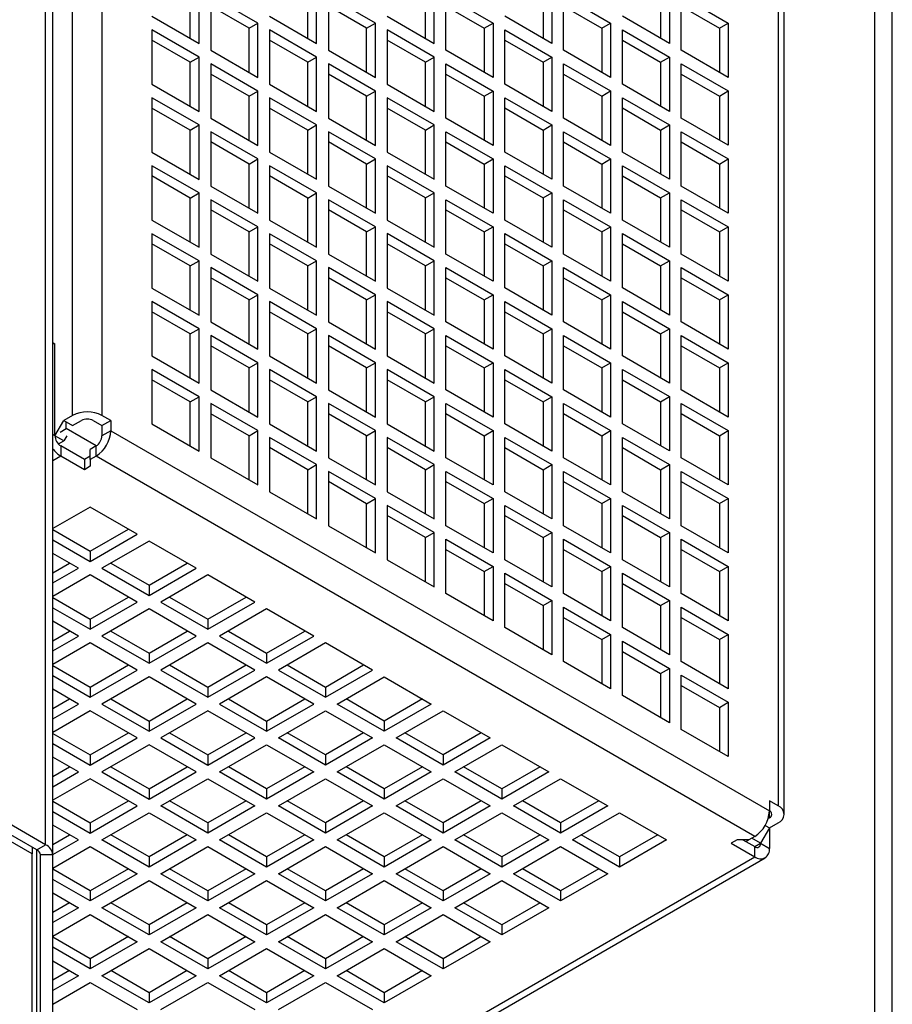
# Model space of a CAD drawing. Header units: millimetres. Extents: x 5 to 414, y 6 to 290.
# Tile 99 of 107: x 378 to 393, y 182 to 199. Entities that reach past the tile are written whole.
import ezdxf

# ---------------------------------------------------------------- set-up
doc = ezdxf.new("R2010")
doc.units = ezdxf.units.MM

msp = doc.modelspace()

# ---------------------------------------------------------------- linework, layer by layer
at = {"color": 7, "linetype": 'Continuous', "lineweight": 25}
for p, q in [((378.7149, 184.4711), (378.7149, 220.6322)), ((378.8405, 184.2961), (378.8405, 220.4572)), ((379.1793, 191.8443), (379.1793, 212.6077)), ((379.6844, 212.6077), (379.6844, 191.8443)), ((392.9581, 172.3886), (392.9581, 208.1998)), ((393.2611, 172.4611), (393.2611, 208.2723)), ((391.3011, 205.9015), (391.3011, 185.1381)), ((391.4057, 184.9923), (391.4057, 205.7557)), ((381.1996, 198.3184), (381.1996, 199.0767)), ((381.3511, 198.231), (381.3511, 199.1641)), ((382.3613, 198.581), (381.5532, 199.0475)), ((381.5532, 199.0475), (381.5532, 198.1143)), ((383.2199, 198.3186), (383.2199, 199.0769)), ((383.3714, 198.2311), (383.3714, 199.1643)), ((384.3816, 198.5812), (383.5735, 199.0477)), ((383.5735, 199.0477), (383.5735, 198.1145)), ((385.2402, 198.3188), (385.2402, 199.077)), ((385.3917, 198.2313), (385.3917, 199.1645)), ((385.5938, 199.0479), (386.4019, 198.5814)), ((385.5938, 198.1147), (385.5938, 199.0479)), ((387.2605, 199.0772), (387.2605, 198.319)), ((387.4121, 199.1647), (387.4121, 198.2315)), ((387.6141, 199.0481), (388.4222, 198.5816)), ((387.6141, 198.1149), (387.6141, 199.0481)), ((389.2808, 199.0774), (389.2808, 198.3192)), ((389.4324, 199.1649), (389.4324, 198.2317)), ((389.6344, 199.0483), (390.4425, 198.5818)), ((389.6344, 198.1151), (389.6344, 199.0483)), ((382.2098, 198.4935), (381.5532, 198.8726)), ((384.2301, 198.4937), (383.5735, 198.8728)), ((385.5938, 198.8729), (386.2504, 198.4939)), ((387.6141, 198.8731), (388.2707, 198.4941)), ((389.6344, 198.8733), (390.291, 198.4943)), ((380.543, 198.6975), (381.3511, 198.231)), ((382.5633, 198.6977), (383.3714, 198.2311)), ((384.5836, 198.6979), (385.3917, 198.2313)), ((387.4121, 198.2315), (386.6039, 198.698)), ((389.4324, 198.2317), (388.6242, 198.6982)), ((382.2098, 198.4935), (382.3613, 198.581)), ((382.3613, 197.6478), (382.3613, 198.581)), ((384.2301, 198.4937), (384.3816, 198.5812)), ((384.3816, 197.648), (384.3816, 198.5812)), ((386.2504, 198.4939), (386.4019, 198.5814)), ((386.4019, 198.5814), (386.4019, 197.6482)), ((388.2707, 198.4941), (388.4222, 198.5816)), ((388.4222, 198.5816), (388.4222, 197.6484)), ((390.291, 198.4943), (390.4425, 198.5818)), ((390.4425, 198.5818), (390.4425, 197.6486)), ((381.3511, 197.9977), (380.543, 198.4642)), ((380.543, 198.4642), (380.543, 197.531)), ((382.2098, 197.7353), (382.2098, 198.4935)), ((383.3714, 197.9978), (382.5633, 198.4644)), ((382.5633, 198.4644), (382.5633, 197.5312)), ((384.2301, 197.7355), (384.2301, 198.4937)), ((385.3917, 197.998), (384.5836, 198.4646)), ((384.5836, 198.4646), (384.5836, 197.5314)), ((386.2504, 198.4939), (386.2504, 197.7357)), ((386.6039, 198.4647), (387.4121, 197.9982)), ((386.6039, 197.5316), (386.6039, 198.4647)), ((388.2707, 198.4941), (388.2707, 197.7358)), ((388.6242, 198.4649), (389.4324, 197.9984)), ((388.6242, 197.5317), (388.6242, 198.4649)), ((390.291, 198.4943), (390.291, 197.736)), ((381.1996, 197.9102), (380.543, 198.2892)), ((383.2199, 197.9104), (382.5633, 198.2894)), ((385.2402, 197.9106), (384.5836, 198.2896)), ((386.6039, 198.2898), (387.2605, 197.9108)), ((388.6242, 198.29), (389.2808, 197.9109)), ((381.5532, 198.1143), (382.3613, 197.6478)), ((383.5735, 198.1145), (384.3816, 197.648)), ((386.4019, 197.6482), (385.5938, 198.1147)), ((388.4222, 197.6484), (387.6141, 198.1149)), ((390.4425, 197.6486), (389.6344, 198.1151)), ((381.1996, 197.9102), (381.3511, 197.9977)), ((381.1996, 197.1519), (381.1996, 197.9102)), ((381.3511, 197.0645), (381.3511, 197.9977)), ((382.3613, 197.4145), (381.5532, 197.881)), ((381.5532, 197.881), (381.5532, 196.9478)), ((383.2199, 197.9104), (383.3714, 197.9978)), ((383.2199, 197.1521), (383.2199, 197.9104)), ((383.3714, 197.0647), (383.3714, 197.9978)), ((384.3816, 197.4147), (383.5735, 197.8812)), ((383.5735, 197.8812), (383.5735, 196.948)), ((385.2402, 197.9106), (385.3917, 197.998)), ((385.2402, 197.1523), (385.2402, 197.9106)), ((385.3917, 197.0648), (385.3917, 197.998)), ((385.5938, 197.8814), (386.4019, 197.4149)), ((385.5938, 196.9482), (385.5938, 197.8814)), ((387.2605, 197.9108), (387.4121, 197.9982)), ((387.2605, 197.9108), (387.2605, 197.1525)), ((387.4121, 197.9982), (387.4121, 197.065)), ((387.6141, 197.8816), (388.4222, 197.4151)), ((387.6141, 196.9484), (387.6141, 197.8816)), ((389.2808, 197.9109), (389.4324, 197.9984)), ((389.2808, 197.9109), (389.2808, 197.1527)), ((389.4324, 197.9984), (389.4324, 197.0652)), ((389.6344, 197.8818), (390.4425, 197.4153)), ((389.6344, 196.9486), (389.6344, 197.8818)), ((382.2098, 197.327), (381.5532, 197.7061)), ((384.2301, 197.3272), (383.5735, 197.7063)), ((385.5938, 197.7065), (386.2504, 197.3274)), ((387.6141, 197.7066), (388.2707, 197.3276)), ((389.6344, 197.7068), (390.291, 197.3278)), ((380.543, 197.531), (381.3511, 197.0645)), ((382.5633, 197.5312), (383.3714, 197.0647)), ((384.5836, 197.5314), (385.3917, 197.0648)), ((387.4121, 197.065), (386.6039, 197.5316)), ((389.4324, 197.0652), (388.6242, 197.5317)), ((382.2098, 197.327), (382.3613, 197.4145)), ((382.2098, 196.5688), (382.2098, 197.327)), ((382.3613, 196.4813), (382.3613, 197.4145)), ((384.2301, 197.3272), (384.3816, 197.4147)), ((384.2301, 196.569), (384.2301, 197.3272)), ((384.3816, 196.4815), (384.3816, 197.4147)), ((386.2504, 197.3274), (386.4019, 197.4149)), ((386.2504, 197.3274), (386.2504, 196.5692)), ((386.4019, 197.4149), (386.4019, 196.4817)), ((388.2707, 197.3276), (388.4222, 197.4151)), ((388.2707, 197.3276), (388.2707, 196.5694)), ((388.4222, 197.4151), (388.4222, 196.4819)), ((390.291, 197.3278), (390.4425, 197.4153)), ((390.291, 197.3278), (390.291, 196.5695)), ((390.4425, 197.4153), (390.4425, 196.4821)), ((381.3511, 196.8312), (380.543, 197.2977)), ((380.543, 197.2977), (380.543, 196.3645)), ((383.3714, 196.8314), (382.5633, 197.2979)), ((382.5633, 197.2979), (382.5633, 196.3647)), ((385.3917, 196.8315), (384.5836, 197.2981)), ((384.5836, 197.2981), (384.5836, 196.3649)), ((386.6039, 197.2983), (387.4121, 196.8317)), ((386.6039, 196.3651), (386.6039, 197.2983)), ((388.6242, 197.2984), (389.4324, 196.8319)), ((388.6242, 196.3653), (388.6242, 197.2984)), ((381.1996, 196.7437), (380.543, 197.1227)), ((383.2199, 196.7439), (382.5633, 197.1229)), ((385.2402, 196.7441), (384.5836, 197.1231)), ((386.6039, 197.1233), (387.2605, 196.7443)), ((388.6242, 197.1235), (389.2808, 196.7445)), ((381.1996, 196.7437), (381.3511, 196.8312)), ((381.3511, 195.898), (381.3511, 196.8312)), ((381.5532, 196.9478), (382.3613, 196.4813)), ((383.2199, 196.7439), (383.3714, 196.8314)), ((383.3714, 195.8982), (383.3714, 196.8314)), ((383.5735, 196.948), (384.3816, 196.4815)), ((385.2402, 196.7441), (385.3917, 196.8315)), ((385.3917, 195.8984), (385.3917, 196.8315)), ((386.4019, 196.4817), (385.5938, 196.9482)), ((387.2605, 196.7443), (387.4121, 196.8317)), ((387.4121, 196.8317), (387.4121, 195.8985)), ((388.4222, 196.4819), (387.6141, 196.9484)), ((389.2808, 196.7445), (389.4324, 196.8319)), ((389.4324, 196.8319), (389.4324, 195.8987)), ((390.4425, 196.4821), (389.6344, 196.9486)), ((381.1996, 195.9855), (381.1996, 196.7437)), ((382.3613, 196.248), (381.5532, 196.7145)), ((381.5532, 196.7145), (381.5532, 195.7813)), ((383.2199, 195.9856), (383.2199, 196.7439)), ((384.3816, 196.2482), (383.5735, 196.7147)), ((383.5735, 196.7147), (383.5735, 195.7815)), ((385.2402, 195.9858), (385.2402, 196.7441)), ((385.5938, 196.7149), (386.4019, 196.2484)), ((385.5938, 195.7817), (385.5938, 196.7149)), ((387.2605, 196.7443), (387.2605, 195.986)), ((387.6141, 196.7151), (388.4222, 196.2486)), ((387.6141, 195.7819), (387.6141, 196.7151)), ((389.2808, 196.7445), (389.2808, 195.9862)), ((389.6344, 196.7153), (390.4425, 196.2488)), ((389.6344, 195.7821), (389.6344, 196.7153)), ((382.2098, 196.1605), (381.5532, 196.5396)), ((384.2301, 196.1607), (383.5735, 196.5398)), ((385.5938, 196.54), (386.2504, 196.1609)), ((387.6141, 196.5402), (388.2707, 196.1611)), ((389.6344, 196.5404), (390.291, 196.1613)), ((380.543, 196.3645), (381.3511, 195.898)), ((382.5633, 196.3647), (383.3714, 195.8982)), ((384.5836, 196.3649), (385.3917, 195.8984)), ((387.4121, 195.8985), (386.6039, 196.3651)), ((389.4324, 195.8987), (388.6242, 196.3653)), ((382.2098, 196.1605), (382.3613, 196.248)), ((382.2098, 195.4023), (382.2098, 196.1605)), ((382.3613, 195.3148), (382.3613, 196.248)), ((384.2301, 196.1607), (384.3816, 196.2482)), ((384.2301, 195.4025), (384.2301, 196.1607)), ((384.3816, 195.315), (384.3816, 196.2482)), ((386.2504, 196.1609), (386.4019, 196.2484)), ((386.2504, 196.1609), (386.2504, 195.4027)), ((386.4019, 196.2484), (386.4019, 195.3152)), ((388.2707, 196.1611), (388.4222, 196.2486)), ((388.2707, 196.1611), (388.2707, 195.4029)), ((388.4222, 196.2486), (388.4222, 195.3154)), ((390.291, 196.1613), (390.4425, 196.2488)), ((390.291, 196.1613), (390.291, 195.4031)), ((390.4425, 196.2488), (390.4425, 195.3156)), ((381.3511, 195.6647), (380.543, 196.1312)), ((380.543, 196.1312), (380.543, 195.198)), ((383.3714, 195.6649), (382.5633, 196.1314)), ((382.5633, 196.1314), (382.5633, 195.1982)), ((385.3917, 195.6651), (384.5836, 196.1316)), ((384.5836, 196.1316), (384.5836, 195.1984)), ((386.6039, 196.1318), (387.4121, 195.6652)), ((386.6039, 195.1986), (386.6039, 196.1318)), ((388.6242, 196.132), (389.4324, 195.6654)), ((388.6242, 195.1988), (388.6242, 196.132)), ((381.1996, 195.5772), (380.543, 195.9563)), ((383.2199, 195.5774), (382.5633, 195.9564)), ((385.2402, 195.5776), (384.5836, 195.9566)), ((386.6039, 195.9568), (387.2605, 195.5778)), ((388.6242, 195.957), (389.2808, 195.578)), ((381.1996, 195.5772), (381.3511, 195.6647)), ((381.3511, 194.7315), (381.3511, 195.6647)), ((381.5532, 195.7813), (382.3613, 195.3148)), ((383.2199, 195.5774), (383.3714, 195.6649)), ((383.3714, 194.7317), (383.3714, 195.6649)), ((383.5735, 195.7815), (384.3816, 195.315)), ((385.2402, 195.5776), (385.3917, 195.6651)), ((385.3917, 194.7319), (385.3917, 195.6651)), ((386.4019, 195.3152), (385.5938, 195.7817)), ((387.2605, 195.5778), (387.4121, 195.6652)), ((387.4121, 195.6652), (387.4121, 194.7321)), ((388.4222, 195.3154), (387.6141, 195.7819)), ((389.2808, 195.578), (389.4324, 195.6654)), ((389.4324, 195.6654), (389.4324, 194.7322)), ((390.4425, 195.3156), (389.6344, 195.7821)), ((381.1996, 194.819), (381.1996, 195.5772)), ((382.3613, 195.0815), (381.5532, 195.5481)), ((381.5532, 195.5481), (381.5532, 194.6149)), ((383.2199, 194.8192), (383.2199, 195.5774)), ((384.3816, 195.0817), (383.5735, 195.5482)), ((383.5735, 195.5482), (383.5735, 194.6151)), ((385.2402, 194.8193), (385.2402, 195.5776)), ((385.5938, 195.5484), (386.4019, 195.0819)), ((385.5938, 194.6152), (385.5938, 195.5484)), ((387.2605, 195.5778), (387.2605, 194.8195)), ((387.6141, 195.5486), (388.4222, 195.0821)), ((387.6141, 194.6154), (387.6141, 195.5486)), ((389.2808, 195.578), (389.2808, 194.8197)), ((389.6344, 195.5488), (390.4425, 195.0823)), ((389.6344, 194.6156), (389.6344, 195.5488)), ((382.2098, 194.9941), (381.5532, 195.3731)), ((384.2301, 194.9942), (383.5735, 195.3733)), ((385.5938, 195.3735), (386.2504, 194.9944)), ((387.6141, 195.3737), (388.2707, 194.9946)), ((389.6344, 195.3739), (390.291, 194.9948)), ((380.543, 195.198), (381.3511, 194.7315)), ((382.5633, 195.1982), (383.3714, 194.7317)), ((384.5836, 195.1984), (385.3917, 194.7319)), ((387.4121, 194.7321), (386.6039, 195.1986)), ((389.4324, 194.7322), (388.6242, 195.1988)), ((381.3511, 194.4982), (380.543, 194.9647)), ((380.543, 194.9647), (380.543, 194.0315)), ((382.2098, 194.9941), (382.3613, 195.0815)), ((382.2098, 194.2358), (382.2098, 194.9941)), ((382.3613, 194.1483), (382.3613, 195.0815)), ((383.3714, 194.4984), (382.5633, 194.9649)), ((382.5633, 194.9649), (382.5633, 194.0317)), ((384.2301, 194.9942), (384.3816, 195.0817)), ((384.2301, 194.236), (384.2301, 194.9942)), ((384.3816, 194.1485), (384.3816, 195.0817)), ((385.3917, 194.4986), (384.5836, 194.9651)), ((384.5836, 194.9651), (384.5836, 194.0319)), ((386.2504, 194.9944), (386.4019, 195.0819)), ((386.2504, 194.9944), (386.2504, 194.2362)), ((386.4019, 195.0819), (386.4019, 194.1487)), ((386.6039, 194.9653), (387.4121, 194.4988)), ((386.6039, 194.0321), (386.6039, 194.9653)), ((388.2707, 194.9946), (388.4222, 195.0821)), ((388.2707, 194.9946), (388.2707, 194.2364)), ((388.4222, 195.0821), (388.4222, 194.1489)), ((388.6242, 194.9655), (389.4324, 194.499)), ((388.6242, 194.0323), (388.6242, 194.9655)), ((390.291, 194.9948), (390.4425, 195.0823)), ((390.291, 194.9948), (390.291, 194.2366)), ((390.4425, 195.0823), (390.4425, 194.1491)), ((381.1996, 194.4107), (380.543, 194.7898)), ((383.2199, 194.4109), (382.5633, 194.79)), ((385.2402, 194.4111), (384.5836, 194.7901)), ((386.6039, 194.7903), (387.2605, 194.4113)), ((388.6242, 194.7905), (389.2808, 194.4115)), ((381.1996, 194.4107), (381.3511, 194.4982)), ((381.3511, 193.565), (381.3511, 194.4982)), ((381.5532, 194.6149), (382.3613, 194.1483)), ((383.2199, 194.4109), (383.3714, 194.4984)), ((383.3714, 193.5652), (383.3714, 194.4984)), ((383.5735, 194.6151), (384.3816, 194.1485)), ((385.2402, 194.4111), (385.3917, 194.4986)), ((385.3917, 193.5654), (385.3917, 194.4986)), ((386.4019, 194.1487), (385.5938, 194.6152)), ((387.2605, 194.4113), (387.4121, 194.4988)), ((387.4121, 194.4988), (387.4121, 193.5656)), ((388.4222, 194.1489), (387.6141, 194.6154)), ((389.2808, 194.4115), (389.4324, 194.499)), ((389.4324, 194.499), (389.4324, 193.5658)), ((390.4425, 194.1491), (389.6344, 194.6156)), ((381.1996, 193.6525), (381.1996, 194.4107)), ((382.3613, 193.915), (381.5532, 194.3816)), ((381.5532, 194.3816), (381.5532, 193.4484)), ((383.2199, 193.6527), (383.2199, 194.4109)), ((384.3816, 193.9152), (383.5735, 194.3818)), ((383.5735, 194.3818), (383.5735, 193.4486)), ((385.2402, 193.6529), (385.2402, 194.4111)), ((385.5938, 194.3819), (386.4019, 193.9154)), ((385.5938, 193.4488), (385.5938, 194.3819)), ((387.2605, 194.4113), (387.2605, 193.653)), ((387.6141, 194.3821), (388.4222, 193.9156)), ((387.6141, 193.4489), (387.6141, 194.3821)), ((389.2808, 194.4115), (389.2808, 193.6532)), ((389.6344, 194.3823), (390.4425, 193.9158)), ((389.6344, 193.4491), (389.6344, 194.3823)), ((382.2098, 193.8276), (381.5532, 194.2066)), ((384.2301, 193.8278), (383.5735, 194.2068)), ((385.5938, 194.207), (386.2504, 193.828)), ((387.6141, 194.2072), (388.2707, 193.8281)), ((389.6344, 194.2074), (390.291, 193.8283)), ((380.543, 194.0315), (381.3511, 193.565)), ((382.5633, 194.0317), (383.3714, 193.5652)), ((384.5836, 194.0319), (385.3917, 193.5654)), ((387.4121, 193.5656), (386.6039, 194.0321)), ((389.4324, 193.5658), (388.6242, 194.0323)), ((381.3511, 193.3317), (380.543, 193.7982)), ((380.543, 193.7982), (380.543, 192.865)), ((382.2098, 193.8276), (382.3613, 193.915)), ((382.2098, 193.0693), (382.2098, 193.8276)), ((382.3613, 192.9819), (382.3613, 193.915)), ((383.3714, 193.3319), (382.5633, 193.7984)), ((382.5633, 193.7984), (382.5633, 192.8652)), ((384.2301, 193.8278), (384.3816, 193.9152)), ((384.2301, 193.0695), (384.2301, 193.8278)), ((384.3816, 192.982), (384.3816, 193.9152)), ((385.3917, 193.3321), (384.5836, 193.7986)), ((384.5836, 193.7986), (384.5836, 192.8654)), ((386.2504, 193.828), (386.4019, 193.9154)), ((386.2504, 193.828), (386.2504, 193.0697)), ((386.4019, 193.9154), (386.4019, 192.9822)), ((386.6039, 193.7988), (387.4121, 193.3323)), ((386.6039, 192.8656), (386.6039, 193.7988)), ((388.2707, 193.8281), (388.4222, 193.9156)), ((388.2707, 193.8281), (388.2707, 193.0699)), ((388.4222, 193.9156), (388.4222, 192.9824)), ((388.6242, 193.799), (389.4324, 193.3325)), ((388.6242, 192.8658), (388.6242, 193.799)), ((390.291, 193.8283), (390.4425, 193.9158)), ((390.291, 193.8283), (390.291, 193.0701)), ((390.4425, 193.9158), (390.4425, 192.9826)), ((381.1996, 193.2442), (380.543, 193.6233)), ((383.2199, 193.2444), (382.5633, 193.6235)), ((385.2402, 193.2446), (384.5836, 193.6237)), ((386.6039, 193.6239), (387.2605, 193.2448)), ((388.6242, 193.624), (389.2808, 193.245)), ((381.5532, 193.4484), (382.3613, 192.9819)), ((383.5735, 193.4486), (384.3816, 192.982)), ((386.4019, 192.9822), (385.5938, 193.4488)), ((388.4222, 192.9824), (387.6141, 193.4489)), ((390.4425, 192.9826), (389.6344, 193.4491)), ((381.1996, 193.2442), (381.3511, 193.3317)), ((381.3511, 192.3985), (381.3511, 193.3317)), ((383.2199, 193.2444), (383.3714, 193.3319)), ((383.3714, 192.3987), (383.3714, 193.3319)), ((385.2402, 193.2446), (385.3917, 193.3321)), ((385.3917, 192.3989), (385.3917, 193.3321)), ((387.2605, 193.2448), (387.4121, 193.3323)), ((387.4121, 193.3323), (387.4121, 192.3991)), ((389.2808, 193.245), (389.4324, 193.3325)), ((389.4324, 193.3325), (389.4324, 192.3993)), ((381.1996, 192.486), (381.1996, 193.2442)), ((382.3613, 192.7486), (381.5532, 193.2151)), ((381.5532, 193.2151), (381.5532, 192.2819)), ((383.2199, 192.4862), (383.2199, 193.2444)), ((384.3816, 192.7487), (383.5735, 193.2153)), ((383.5735, 193.2153), (383.5735, 192.2821)), ((385.2402, 192.4864), (385.2402, 193.2446)), ((385.5938, 193.2155), (386.4019, 192.7489)), ((385.5938, 192.2823), (385.5938, 193.2155)), ((387.2605, 193.2448), (387.2605, 192.4866)), ((387.6141, 193.2156), (388.4222, 192.7491)), ((387.6141, 192.2825), (387.6141, 193.2156)), ((389.2808, 193.245), (389.2808, 192.4867)), ((389.6344, 193.2158), (390.4425, 192.7493)), ((389.6344, 192.2826), (389.6344, 193.2158)), ((378.8763, 193.0691), (378.8405, 193.0898)), ((378.8405, 193.0898), (378.8763, 193.0691)), ((378.8763, 191.4944), (378.8763, 193.0691)), ((382.2098, 192.6611), (381.5532, 193.0401)), ((384.2301, 192.6613), (383.5735, 193.0403)), ((385.5938, 193.0405), (386.2504, 192.6615)), ((387.6141, 193.0407), (388.2707, 192.6617)), ((389.6344, 193.0409), (390.291, 192.6618)), ((380.543, 192.865), (381.3511, 192.3985)), ((382.5633, 192.8652), (383.3714, 192.3987)), ((384.5836, 192.8654), (385.3917, 192.3989)), ((387.4121, 192.3991), (386.6039, 192.8656)), ((389.4324, 192.3993), (388.6242, 192.8658)), ((381.3511, 192.1652), (380.543, 192.6317)), ((380.543, 192.6317), (380.543, 191.6985)), ((382.2098, 192.6611), (382.3613, 192.7486)), ((382.2098, 191.9028), (382.2098, 192.6611)), ((382.3613, 191.8154), (382.3613, 192.7486)), ((383.3714, 192.1654), (382.5633, 192.6319)), ((382.5633, 192.6319), (382.5633, 191.6987)), ((384.2301, 192.6613), (384.3816, 192.7487)), ((384.2301, 191.903), (384.2301, 192.6613)), ((384.3816, 191.8156), (384.3816, 192.7487)), ((385.3917, 192.1656), (384.5836, 192.6321)), ((384.5836, 192.6321), (384.5836, 191.6989)), ((386.2504, 192.6615), (386.4019, 192.7489)), ((386.2504, 192.6615), (386.2504, 191.9032)), ((386.4019, 192.7489), (386.4019, 191.8157)), ((386.6039, 192.6323), (387.4121, 192.1658)), ((386.6039, 191.6991), (386.6039, 192.6323)), ((388.2707, 192.6617), (388.4222, 192.7491)), ((388.2707, 192.6617), (388.2707, 191.9034)), ((388.4222, 192.7491), (388.4222, 191.8159)), ((388.6242, 192.6325), (389.4324, 192.166)), ((388.6242, 191.6993), (388.6242, 192.6325)), ((390.291, 192.6618), (390.4425, 192.7493)), ((390.291, 192.6618), (390.291, 191.9036)), ((390.4425, 192.7493), (390.4425, 191.8161)), ((381.1996, 192.0777), (380.543, 192.4568)), ((383.2199, 192.0779), (382.5633, 192.457)), ((385.2402, 192.0781), (384.5836, 192.4572)), ((386.6039, 192.4574), (387.2605, 192.0783)), ((388.6242, 192.4576), (389.2808, 192.0785)), ((381.5532, 192.2819), (382.3613, 191.8154)), ((383.5735, 192.2821), (384.3816, 191.8156)), ((386.4019, 191.8157), (385.5938, 192.2823)), ((388.4222, 191.8159), (387.6141, 192.2825)), ((390.4425, 191.8161), (389.6344, 192.2826)), ((381.1996, 192.0777), (381.3511, 192.1652)), ((381.3511, 191.232), (381.3511, 192.1652)), ((383.2199, 192.0779), (383.3714, 192.1654)), ((383.3714, 191.2322), (383.3714, 192.1654)), ((385.2402, 192.0781), (385.3917, 192.1656)), ((385.3917, 191.2324), (385.3917, 192.1656)), ((387.2605, 192.0783), (387.4121, 192.1658)), ((387.4121, 192.1658), (387.4121, 191.2326)), ((389.2808, 192.0785), (389.4324, 192.166)), ((389.4324, 192.166), (389.4324, 191.2328)), ((381.1996, 191.3195), (381.1996, 192.0777)), ((382.3613, 191.5821), (381.5532, 192.0486)), ((381.5532, 192.0486), (381.5532, 191.1154)), ((383.2199, 191.3197), (383.2199, 192.0779)), ((384.3816, 191.5823), (383.5735, 192.0488)), ((383.5735, 192.0488), (383.5735, 191.1156)), ((385.2402, 191.3199), (385.2402, 192.0781)), ((385.5938, 192.049), (386.4019, 191.5825)), ((385.5938, 191.1158), (385.5938, 192.049)), ((387.2605, 192.0783), (387.2605, 191.3201)), ((387.6141, 192.0492), (388.4222, 191.5826)), ((387.6141, 191.116), (387.6141, 192.0492)), ((389.2808, 192.0785), (389.2808, 191.3203)), ((389.6344, 192.0493), (390.4425, 191.5828)), ((389.6344, 191.1162), (389.6344, 192.0493)), ((378.8763, 191.4944), (379.0278, 191.7568)), ((379.1793, 191.8443), (379.0278, 191.7568)), ((379.0278, 191.7568), (379.1793, 191.6693)), ((379.1793, 191.6693), (379.3308, 191.7568)), ((379.5329, 191.7568), (379.6844, 191.6693)), ((379.8359, 191.7568), (379.6844, 191.8443)), ((379.6844, 191.6693), (379.8359, 191.7568)), ((379.8359, 191.7568), (379.8359, 191.5818)), ((382.2098, 191.4946), (381.5532, 191.8736)), ((384.2301, 191.4948), (383.5735, 191.8738)), ((385.5938, 191.874), (386.2504, 191.495)), ((387.6141, 191.8742), (388.2707, 191.4952)), ((389.6344, 191.8744), (390.291, 191.4954)), ((378.9672, 191.5585), (379.0682, 191.6168)), ((379.0682, 191.6168), (379.0682, 191.7335)), ((379.5834, 191.3194), (379.0682, 191.6168)), ((379.6844, 191.6693), (379.6844, 191.4944)), ((379.8359, 191.5818), (379.6844, 191.4944)), ((379.8359, 191.5818), (391.1496, 185.0506)), ((380.543, 191.6985), (381.3511, 191.232)), ((382.2098, 191.4946), (382.3613, 191.5821)), ((382.3613, 190.6489), (382.3613, 191.5821)), ((382.5633, 191.6987), (383.3714, 191.2322)), ((384.2301, 191.4948), (384.3816, 191.5823)), ((384.3816, 190.6491), (384.3816, 191.5823)), ((384.5836, 191.6989), (385.3917, 191.2324)), ((386.2504, 191.495), (386.4019, 191.5825)), ((386.4019, 191.5825), (386.4019, 190.6493)), ((387.4121, 191.2326), (386.6039, 191.6991)), ((388.2707, 191.4952), (388.4222, 191.5826)), ((388.4222, 191.5826), (388.4222, 190.6495)), ((389.4324, 191.2328), (388.6242, 191.6993)), ((390.291, 191.4954), (390.4425, 191.5828)), ((390.4425, 191.5828), (390.4425, 190.6496)), ((378.8763, 191.4944), (378.8405, 191.515)), ((379.0278, 191.4069), (378.8763, 191.4944)), ((379.0783, 191.4944), (379.0278, 191.4069)), ((382.2098, 190.7364), (382.2098, 191.4946)), ((383.3714, 190.9989), (382.5633, 191.4654)), ((382.5633, 191.4654), (382.5633, 190.5323)), ((384.2301, 190.7365), (384.2301, 191.4948)), ((385.3917, 190.9991), (384.5836, 191.4656)), ((384.5836, 191.4656), (384.5836, 190.5324)), ((386.2504, 191.495), (386.2504, 190.7367)), ((386.6039, 191.4658), (387.4121, 190.9993)), ((386.6039, 190.5326), (386.6039, 191.4658)), ((388.2707, 191.4952), (388.2707, 190.7369)), ((388.6242, 191.466), (389.4324, 190.9995)), ((388.6242, 190.5328), (388.6242, 191.466)), ((390.291, 191.4954), (390.291, 190.7371)), ((378.9357, 191.3537), (379.0278, 191.4069)), ((378.9773, 191.3194), (378.9773, 191.1444)), ((379.3813, 191.0861), (378.9773, 191.3194)), ((379.5834, 191.3194), (379.4824, 191.2611)), ((379.4824, 191.0861), (379.4824, 191.2611)), ((379.5834, 191.1444), (379.5834, 191.3194)), ((383.2199, 190.9115), (382.5633, 191.2905)), ((385.2402, 190.9116), (384.5836, 191.2907)), ((386.6039, 191.2909), (387.2605, 190.9118)), ((388.6242, 191.2911), (389.2808, 190.912)), ((378.9773, 191.1444), (378.8405, 191.0655)), ((379.3813, 190.9112), (378.9773, 191.1444)), ((379.4824, 191.1445), (379.3813, 191.0861)), ((379.3813, 191.0861), (379.3813, 190.9112)), ((379.5834, 191.1444), (379.4824, 191.0861)), ((379.4824, 191.0861), (379.4824, 190.9695)), ((390.8971, 184.6132), (379.5834, 191.1444)), ((381.5532, 191.1154), (382.3613, 190.6489)), ((383.5735, 191.1156), (384.3816, 190.6491)), ((386.4019, 190.6493), (385.5938, 191.1158)), ((388.4222, 190.6495), (387.6141, 191.116)), ((390.4425, 190.6496), (389.6344, 191.1162)), ((379.4824, 190.9695), (379.3813, 190.9112)), ((383.2199, 190.9115), (383.3714, 190.9989)), ((383.2199, 190.1532), (383.2199, 190.9115)), ((383.3714, 190.0657), (383.3714, 190.9989)), ((385.2402, 190.9116), (385.3917, 190.9991)), ((385.2402, 190.1534), (385.2402, 190.9116)), ((385.3917, 190.0659), (385.3917, 190.9991)), ((387.2605, 190.9118), (387.4121, 190.9993)), ((387.2605, 190.9118), (387.2605, 190.1536)), ((387.4121, 190.9993), (387.4121, 190.0661)), ((389.2808, 190.912), (389.4324, 190.9995)), ((389.2808, 190.912), (389.2808, 190.1538)), ((389.4324, 190.9995), (389.4324, 190.0663)), ((384.3816, 190.4158), (383.5735, 190.8823)), ((383.5735, 190.8823), (383.5735, 189.9491)), ((385.5938, 190.8825), (386.4019, 190.416)), ((385.5938, 189.9493), (385.5938, 190.8825)), ((387.6141, 190.8827), (388.4222, 190.4162)), ((387.6141, 189.9495), (387.6141, 190.8827)), ((389.6344, 190.8829), (390.4425, 190.4163)), ((389.6344, 189.9497), (389.6344, 190.8829)), ((384.2301, 190.3283), (383.5735, 190.7073)), ((385.5938, 190.7075), (386.2504, 190.3285)), ((387.6141, 190.7077), (388.2707, 190.3287)), ((389.6344, 190.7079), (390.291, 190.3289)), ((382.5633, 190.5323), (383.3714, 190.0657)), ((384.2301, 190.3283), (384.3816, 190.4158)), ((384.3816, 189.4826), (384.3816, 190.4158)), ((384.5836, 190.5324), (385.3917, 190.0659)), ((386.2504, 190.3285), (386.4019, 190.416)), ((386.4019, 190.416), (386.4019, 189.4828)), ((387.4121, 190.0661), (386.6039, 190.5326)), ((388.2707, 190.3287), (388.4222, 190.4162)), ((388.4222, 190.4162), (388.4222, 189.483)), ((389.4324, 190.0663), (388.6242, 190.5328)), ((390.291, 190.3289), (390.4425, 190.4163)), ((390.4425, 190.4163), (390.4425, 189.4832)), ((379.4824, 190.2697), (378.8405, 189.8992)), ((380.2905, 189.8032), (379.4824, 190.2697)), ((384.2301, 189.5701), (384.2301, 190.3283)), ((385.3917, 189.8326), (384.5836, 190.2991)), ((384.5836, 190.2991), (384.5836, 189.366)), ((386.2504, 190.3285), (386.2504, 189.5702)), ((386.6039, 190.2993), (387.4121, 189.8328)), ((386.6039, 189.3661), (386.6039, 190.2993)), ((388.2707, 190.3287), (388.2707, 189.5704)), ((388.6242, 190.2995), (389.4324, 189.833)), ((388.6242, 189.3663), (388.6242, 190.2995)), ((390.291, 190.3289), (390.291, 189.5706)), ((385.2402, 189.7452), (384.5836, 190.1242)), ((386.6039, 190.1244), (387.2605, 189.7453)), ((388.6242, 190.1246), (389.2808, 189.7455)), ((379.4824, 189.5116), (380.1389, 189.8907)), ((383.5735, 189.9491), (384.3816, 189.4826)), ((386.4019, 189.4828), (385.5938, 189.9493)), ((388.4222, 189.483), (387.6141, 189.9495)), ((390.4425, 189.4832), (389.6344, 189.9497)), ((378.8405, 189.8822), (379.4824, 189.5116)), ((379.4824, 189.3367), (380.2905, 189.8032)), ((385.2402, 189.7452), (385.3917, 189.8326)), ((385.2402, 188.9869), (385.2402, 189.7452)), ((385.3917, 188.8994), (385.3917, 189.8326)), ((387.2605, 189.7453), (387.4121, 189.8328)), ((387.2605, 189.7453), (387.2605, 188.9871)), ((387.4121, 189.8328), (387.4121, 188.8996)), ((389.2808, 189.7455), (389.4324, 189.833)), ((389.2808, 189.7455), (389.2808, 188.9873)), ((389.4324, 189.833), (389.4324, 188.8998)), ((378.8405, 189.7072), (379.4824, 189.3367)), ((380.4925, 189.6866), (379.6844, 189.22)), ((381.3006, 189.22), (380.4925, 189.6866)), ((385.5938, 189.716), (386.4019, 189.2495)), ((385.5938, 188.7828), (385.5938, 189.716)), ((387.6141, 189.7162), (388.4222, 189.2497)), ((387.6141, 188.783), (387.6141, 189.7162)), ((389.6344, 189.7164), (390.4425, 189.2499)), ((389.6344, 188.7832), (389.6344, 189.7164)), ((379.2803, 189.22), (378.8405, 189.474)), ((379.4824, 189.5116), (379.4824, 189.3367)), ((385.5938, 189.5411), (386.2504, 189.162)), ((387.6141, 189.5412), (388.2707, 189.1622)), ((389.6344, 189.5414), (390.291, 189.1624)), ((378.8405, 189.1411), (379.1288, 189.3075)), ((378.8405, 188.9661), (379.2803, 189.22)), ((379.6844, 189.22), (380.4925, 188.7535)), ((379.8359, 189.3075), (380.4925, 188.9285)), ((380.4925, 188.9285), (381.1491, 189.3075)), ((380.4925, 188.7535), (381.3006, 189.22)), ((384.5836, 189.366), (385.3917, 188.8994)), ((386.2504, 189.162), (386.4019, 189.2495)), ((386.4019, 189.2495), (386.4019, 188.3163)), ((387.4121, 188.8996), (386.6039, 189.3661)), ((388.2707, 189.1622), (388.4222, 189.2497)), ((388.4222, 189.2497), (388.4222, 188.3165)), ((389.4324, 188.8998), (388.6242, 189.3663)), ((390.291, 189.1624), (390.4425, 189.2499)), ((390.4425, 189.2499), (390.4425, 188.3167)), ((379.4824, 189.1034), (378.8405, 188.7329)), ((380.2905, 188.6369), (379.4824, 189.1034)), ((381.5027, 189.1034), (380.6945, 188.6369)), ((382.3108, 188.6369), (381.5027, 189.1034)), ((386.2504, 189.162), (386.2504, 188.4038)), ((386.6039, 189.1328), (387.4121, 188.6663)), ((386.6039, 188.1997), (386.6039, 189.1328)), ((388.2707, 189.1622), (388.2707, 188.4039)), ((388.6242, 189.133), (389.4324, 188.6665)), ((388.6242, 188.1998), (388.6242, 189.133)), ((390.291, 189.1624), (390.291, 188.4041)), ((380.4925, 188.9285), (380.4925, 188.7535)), ((386.6039, 188.9579), (387.2605, 188.5789)), ((388.6242, 188.9581), (389.2808, 188.579)), ((378.8405, 188.7159), (379.4824, 188.3453)), ((379.4824, 188.3453), (380.1389, 188.7244)), ((380.8461, 188.7244), (381.5027, 188.3453)), ((381.5027, 188.3453), (382.1592, 188.7244)), ((386.4019, 188.3163), (385.5938, 188.7828)), ((388.4222, 188.3165), (387.6141, 188.783)), ((390.4425, 188.3167), (389.6344, 188.7832)), ((378.8405, 188.5409), (379.4824, 188.1704)), ((379.4824, 188.1704), (380.2905, 188.6369)), ((380.6945, 188.6369), (381.5027, 188.1704)), ((381.5027, 188.1704), (382.3108, 188.6369)), ((387.2605, 188.5789), (387.4121, 188.6663)), ((387.2605, 188.5789), (387.2605, 187.8206)), ((387.4121, 188.6663), (387.4121, 187.7331)), ((387.6141, 188.5497), (388.4222, 188.0832)), ((387.6141, 187.6165), (387.6141, 188.5497)), ((389.2808, 188.579), (389.4324, 188.6665)), ((389.2808, 188.579), (389.2808, 187.8208)), ((389.4324, 188.6665), (389.4324, 187.7333)), ((389.6344, 188.5499), (390.4425, 188.0834)), ((389.6344, 187.6167), (389.6344, 188.5499)), ((380.4925, 188.5203), (379.6844, 188.0537)), ((381.3006, 188.0537), (380.4925, 188.5203)), ((382.5128, 188.5203), (381.7047, 188.0537)), ((383.3209, 188.0537), (382.5128, 188.5203)), ((387.6141, 188.3748), (388.2707, 187.9957)), ((389.6344, 188.3749), (390.291, 187.9959)), ((379.2803, 188.0537), (378.8405, 188.3077)), ((379.4824, 188.3453), (379.4824, 188.1704)), ((381.5027, 188.3453), (381.5027, 188.1704)), ((387.4121, 187.7331), (386.6039, 188.1997)), ((389.4324, 187.7333), (388.6242, 188.1998)), ((378.8405, 187.9748), (379.1288, 188.1412)), ((378.8405, 187.7998), (379.2803, 188.0537)), ((379.6844, 188.0537), (380.4925, 187.5872)), ((379.8359, 188.1412), (380.4925, 187.7622)), ((380.4925, 187.7622), (381.1491, 188.1412)), ((380.4925, 187.5872), (381.3006, 188.0537)), ((381.7047, 188.0537), (382.5128, 187.5872)), ((381.8562, 188.1412), (382.5128, 187.7622)), ((382.5128, 187.7622), (383.1694, 188.1412)), ((382.5128, 187.5872), (383.3209, 188.0537)), ((388.2707, 187.9957), (388.4222, 188.0832)), ((388.4222, 188.0832), (388.4222, 187.15)), ((390.291, 187.9959), (390.4425, 188.0834)), ((390.4425, 188.0834), (390.4425, 187.1502)), ((379.4824, 187.9371), (378.8405, 187.5666)), ((380.2905, 187.4706), (379.4824, 187.9371)), ((381.5027, 187.9371), (380.6945, 187.4706)), ((382.3108, 187.4706), (381.5027, 187.9371)), ((383.523, 187.9371), (382.7148, 187.4706)), ((384.3311, 187.4706), (383.523, 187.9371)), ((388.2707, 187.9957), (388.2707, 187.2375)), ((388.6242, 187.9666), (389.4324, 187.5)), ((388.6242, 187.0334), (388.6242, 187.9666)), ((390.291, 187.9959), (390.291, 187.2377)), ((380.4925, 187.7622), (380.4925, 187.5872)), ((382.5128, 187.7622), (382.5128, 187.5872)), ((388.6242, 187.7916), (389.2808, 187.4126)), ((378.8405, 187.5496), (379.4824, 187.179)), ((379.4824, 187.179), (380.1389, 187.5581)), ((380.8461, 187.5581), (381.5027, 187.179)), ((381.5027, 187.179), (382.1592, 187.5581)), ((382.8664, 187.5581), (383.523, 187.179)), ((383.523, 187.179), (384.1795, 187.5581)), ((388.4222, 187.15), (387.6141, 187.6165)), ((390.4425, 187.1502), (389.6344, 187.6167)), ((378.8405, 187.3746), (379.4824, 187.0041)), ((379.4824, 187.0041), (380.2905, 187.4706)), ((380.4925, 187.354), (379.6844, 186.8874)), ((381.3006, 186.8874), (380.4925, 187.354)), ((380.6945, 187.4706), (381.5027, 187.0041)), ((381.5027, 187.0041), (382.3108, 187.4706)), ((382.5128, 187.354), (381.7047, 186.8874)), ((383.3209, 186.8874), (382.5128, 187.354)), ((382.7148, 187.4706), (383.523, 187.0041)), ((383.523, 187.0041), (384.3311, 187.4706)), ((383.725, 186.8874), (384.5331, 187.354)), ((384.5331, 187.354), (385.3412, 186.8874)), ((389.2808, 187.4126), (389.4324, 187.5)), ((389.2808, 187.4126), (389.2808, 186.6543)), ((389.4324, 187.5), (389.4324, 186.5668)), ((389.6344, 187.3834), (390.4425, 186.9169)), ((389.6344, 186.4502), (389.6344, 187.3834)), ((389.6344, 187.2085), (390.291, 186.8294)), ((379.2803, 186.8874), (378.8405, 187.1414)), ((379.4824, 187.179), (379.4824, 187.0041)), ((381.5027, 187.179), (381.5027, 187.0041)), ((383.523, 187.179), (383.523, 187.0041)), ((389.4324, 186.5668), (388.6242, 187.0334)), ((378.7149, 184.4711), (374.5932, 186.8505)), ((378.8405, 186.8085), (379.1288, 186.9749)), ((378.8405, 186.6335), (379.2803, 186.8874)), ((379.6844, 186.8874), (380.4925, 186.4209)), ((379.8359, 186.9749), (380.4925, 186.5959)), ((380.4925, 186.5959), (381.1491, 186.9749)), ((380.4925, 186.4209), (381.3006, 186.8874)), ((381.7047, 186.8874), (382.5128, 186.4209)), ((381.8562, 186.9749), (382.5128, 186.5959)), ((382.5128, 186.5959), (383.1694, 186.9749)), ((382.5128, 186.4209), (383.3209, 186.8874)), ((384.5331, 186.4209), (383.725, 186.8874)), ((384.5331, 186.5959), (383.8765, 186.9749)), ((385.1897, 186.9749), (384.5331, 186.5959)), ((385.3412, 186.8874), (384.5331, 186.4209)), ((390.291, 186.8294), (390.4425, 186.9169)), ((390.4425, 186.9169), (390.4425, 185.9837)), ((378.5634, 184.3836), (374.4417, 186.763)), ((379.4824, 186.7708), (378.8405, 186.4003)), ((380.2905, 186.3043), (379.4824, 186.7708)), ((381.5027, 186.7708), (380.6945, 186.3043)), ((382.3108, 186.3043), (381.5027, 186.7708)), ((382.7148, 186.3043), (383.523, 186.7708)), ((383.523, 186.7708), (384.3311, 186.3043)), ((384.7351, 186.3043), (385.5433, 186.7708)), ((385.5433, 186.7708), (386.3514, 186.3043)), ((390.291, 186.8294), (390.291, 186.0712)), ((380.4925, 186.5959), (380.4925, 186.4209)), ((382.5128, 186.5959), (382.5128, 186.4209)), ((384.5331, 186.5959), (384.5331, 186.4209)), ((378.8405, 186.3833), (379.4824, 186.0127)), ((379.4824, 186.0127), (380.1389, 186.3918)), ((380.8461, 186.3918), (381.5027, 186.0127)), ((381.5027, 186.0127), (382.1592, 186.3918)), ((383.523, 186.0127), (382.8664, 186.3918)), ((384.1795, 186.3918), (383.523, 186.0127)), ((385.5433, 186.0127), (384.8867, 186.3918)), ((386.1998, 186.3918), (385.5433, 186.0127)), ((390.4425, 185.9837), (389.6344, 186.4502)), ((378.8405, 186.2083), (379.4824, 185.8378)), ((379.4824, 185.8378), (380.2905, 186.3043)), ((380.4925, 186.1877), (379.6844, 185.7211)), ((381.3006, 185.7211), (380.4925, 186.1877)), ((380.6945, 186.3043), (381.5027, 185.8378)), ((381.5027, 185.8378), (382.3108, 186.3043)), ((381.7047, 185.7211), (382.5128, 186.1877)), ((382.5128, 186.1877), (383.3209, 185.7211)), ((383.523, 185.8378), (382.7148, 186.3043)), ((384.3311, 186.3043), (383.523, 185.8378)), ((383.725, 185.7211), (384.5331, 186.1877)), ((384.5331, 186.1877), (385.3412, 185.7211)), ((385.5433, 185.8378), (384.7351, 186.3043)), ((386.3514, 186.3043), (385.5433, 185.8378)), ((385.7453, 185.7211), (386.5534, 186.1877)), ((386.5534, 186.1877), (387.3615, 185.7211)), ((379.4824, 186.0127), (379.4824, 185.8378)), ((381.5027, 186.0127), (381.5027, 185.8378)), ((383.523, 186.0127), (383.523, 185.8378)), ((385.5433, 186.0127), (385.5433, 185.8378)), ((379.2803, 185.7211), (378.8405, 185.9751)), ((378.4833, 184.3132), (376.1489, 185.6609)), ((378.8405, 185.6422), (379.1288, 185.8086)), ((378.8405, 185.4672), (379.2803, 185.7211)), ((379.6844, 185.7211), (380.4925, 185.2546)), ((379.8359, 185.8086), (380.4925, 185.4296)), ((380.4925, 185.4296), (381.1491, 185.8086)), ((380.4925, 185.2546), (381.3006, 185.7211)), ((382.5128, 185.2546), (381.7047, 185.7211)), ((382.5128, 185.4296), (381.8562, 185.8086)), ((383.1694, 185.8086), (382.5128, 185.4296)), ((383.3209, 185.7211), (382.5128, 185.2546)), ((384.5331, 185.2546), (383.725, 185.7211)), ((384.5331, 185.4296), (383.8765, 185.8086)), ((385.1897, 185.8086), (384.5331, 185.4296)), ((385.3412, 185.7211), (384.5331, 185.2546)), ((386.5534, 185.2546), (385.7453, 185.7211)), ((386.5534, 185.4296), (385.8968, 185.8086)), ((387.21, 185.8086), (386.5534, 185.4296)), ((387.3615, 185.7211), (386.5534, 185.2546)), ((379.4824, 185.6045), (378.8405, 185.234)), ((380.2905, 185.138), (379.4824, 185.6045)), ((380.6945, 185.138), (381.5027, 185.6045)), ((381.5027, 185.6045), (382.3108, 185.138)), ((382.7148, 185.138), (383.523, 185.6045)), ((383.523, 185.6045), (384.3311, 185.138)), ((384.7351, 185.138), (385.5433, 185.6045)), ((385.5433, 185.6045), (386.3514, 185.138)), ((386.7555, 185.138), (387.5636, 185.6045)), ((387.5636, 185.6045), (388.3717, 185.138)), ((380.4925, 185.4296), (380.4925, 185.2546)), ((382.5128, 185.4296), (382.5128, 185.2546)), ((384.5331, 185.4296), (384.5331, 185.2546)), ((386.5534, 185.4296), (386.5534, 185.2546)), ((378.8405, 185.217), (379.4824, 184.8464)), ((379.4824, 184.8464), (380.1389, 185.2255)), ((381.5027, 184.8464), (380.8461, 185.2255)), ((382.1592, 185.2255), (381.5027, 184.8464)), ((383.523, 184.8464), (382.8664, 185.2255)), ((384.1795, 185.2255), (383.523, 184.8464)), ((385.5433, 184.8464), (384.8867, 185.2255)), ((386.1998, 185.2255), (385.5433, 184.8464)), ((387.5636, 184.8464), (386.907, 185.2255)), ((388.2202, 185.2255), (387.5636, 184.8464)), ((391.3011, 185.1381), (391.1496, 185.2255)), ((391.1496, 185.2255), (391.1496, 185.0506)), ((378.8405, 185.042), (379.4824, 184.6715)), ((379.4824, 184.6715), (380.2905, 185.138)), ((379.6844, 184.5548), (380.4925, 185.0214)), ((380.4925, 185.0214), (381.3006, 184.5548)), ((381.5027, 184.6715), (380.6945, 185.138)), ((382.3108, 185.138), (381.5027, 184.6715)), ((381.7047, 184.5548), (382.5128, 185.0214)), ((382.5128, 185.0214), (383.3209, 184.5548)), ((383.523, 184.6715), (382.7148, 185.138)), ((384.3311, 185.138), (383.523, 184.6715)), ((383.725, 184.5548), (384.5331, 185.0214)), ((384.5331, 185.0214), (385.3412, 184.5548)), ((385.5433, 184.6715), (384.7351, 185.138)), ((386.3514, 185.138), (385.5433, 184.6715)), ((385.7453, 184.5548), (386.5534, 185.0214)), ((386.5534, 185.0214), (387.3615, 184.5548)), ((387.5636, 184.6715), (386.7555, 185.138)), ((388.3717, 185.138), (387.5636, 184.6715)), ((387.7656, 184.5548), (388.5737, 185.0214)), ((388.5737, 185.0214), (389.3819, 184.5548)), ((391.1496, 184.934), (391.1496, 185.0506)), ((379.4824, 184.8464), (379.4824, 184.6715)), ((381.5027, 184.8464), (381.5027, 184.6715)), ((383.523, 184.8464), (383.523, 184.6715)), ((385.5433, 184.8464), (385.5433, 184.6715)), ((387.5636, 184.8464), (387.5636, 184.6715)), ((391.1496, 184.934), (391.1286, 184.9218)), ((391.1496, 184.759), (391.3011, 184.8465)), ((379.2803, 184.5548), (378.8405, 184.8088)), ((391.1496, 184.759), (390.9981, 184.4966)), ((391.0757, 184.8017), (391.1496, 184.759)), ((391.1496, 184.759), (391.1496, 184.4091)), ((378.8405, 184.4759), (379.1288, 184.6423)), ((378.8405, 184.3009), (379.2803, 184.5548)), ((380.4925, 184.0883), (379.6844, 184.5548)), ((380.4925, 184.2633), (379.8359, 184.6423)), ((381.1491, 184.6423), (380.4925, 184.2633)), ((381.3006, 184.5548), (380.4925, 184.0883)), ((382.5128, 184.0883), (381.7047, 184.5548)), ((382.5128, 184.2633), (381.8562, 184.6423)), ((383.1694, 184.6423), (382.5128, 184.2633)), ((383.3209, 184.5548), (382.5128, 184.0883)), ((384.5331, 184.0883), (383.725, 184.5548)), ((384.5331, 184.2633), (383.8765, 184.6423)), ((385.1897, 184.6423), (384.5331, 184.2633)), ((385.3412, 184.5548), (384.5331, 184.0883)), ((386.5534, 184.0883), (385.7453, 184.5548)), ((386.5534, 184.2633), (385.8968, 184.6423)), ((387.21, 184.6423), (386.5534, 184.2633)), ((387.3615, 184.5548), (386.5534, 184.0883)), ((388.5737, 184.0883), (387.7656, 184.5548)), ((388.5737, 184.2633), (387.9172, 184.6423)), ((389.2303, 184.6423), (388.5737, 184.2633)), ((389.3819, 184.5548), (388.5737, 184.0883)), ((390.594, 184.5548), (390.493, 184.4965)), ((390.493, 184.4965), (390.8971, 184.2633)), ((390.7961, 184.5548), (390.594, 184.5548)), ((390.6951, 184.5548), (390.8971, 184.4382)), ((390.7455, 184.5257), (390.796, 184.5548)), ((390.8971, 184.6132), (390.7961, 184.5548)), ((390.9981, 184.4966), (390.8466, 184.584)), ((390.8971, 184.4383), (390.9981, 184.4966)), ((390.9981, 184.4966), (391.1496, 184.4091)), ((378.4833, 184.4298), (378.4833, 184.3132)), ((378.4833, 180.5356), (378.4833, 184.3132)), ((378.5634, 184.3836), (378.7149, 184.4711)), ((378.5634, 180.8152), (378.5634, 184.3836)), ((378.8405, 184.0677), (379.4824, 184.4382)), ((379.4824, 184.4382), (380.2905, 183.9717)), ((380.6945, 183.9717), (381.5027, 184.4382)), ((381.5027, 184.4382), (382.3108, 183.9717)), ((382.7148, 183.9717), (383.523, 184.4382)), ((383.523, 184.4382), (384.3311, 183.9717)), ((384.7351, 183.9717), (385.5433, 184.4382)), ((385.5433, 184.4382), (386.3514, 183.9717)), ((386.7555, 183.9717), (387.5636, 184.4382)), ((387.5636, 184.4382), (388.3717, 183.9717)), ((390.8971, 184.2633), (390.8971, 184.4382)), ((377.7934, 176.6987), (390.8971, 184.2633)), ((377.7934, 176.5779), (391.0756, 184.2456)), ((378.8405, 184.2961), (378.6262, 184.2961)), ((378.6262, 180.8484), (378.6262, 184.2961)), ((378.8405, 180.8484), (378.8405, 184.2961)), ((380.4925, 184.2633), (380.4925, 184.0883)), ((382.5128, 184.2633), (382.5128, 184.0883)), ((384.5331, 184.2633), (384.5331, 184.0883)), ((386.5534, 184.2633), (386.5534, 184.0883)), ((388.5737, 184.2633), (388.5737, 184.0883)), ((379.4824, 183.6802), (378.8405, 184.0507)), ((380.1389, 184.0592), (379.4824, 183.6802)), ((380.2905, 183.9717), (379.4824, 183.5052)), ((381.5027, 183.5052), (380.6945, 183.9717)), ((381.5027, 183.6802), (380.8461, 184.0592)), ((382.1592, 184.0592), (381.5027, 183.6802)), ((382.3108, 183.9717), (381.5027, 183.5052)), ((383.523, 183.5052), (382.7148, 183.9717)), ((383.523, 183.6802), (382.8664, 184.0592)), ((384.1795, 184.0592), (383.523, 183.6802)), ((384.3311, 183.9717), (383.523, 183.5052)), ((385.5433, 183.5052), (384.7351, 183.9717)), ((385.5433, 183.6802), (384.8867, 184.0592)), ((386.1998, 184.0592), (385.5433, 183.6802)), ((386.3514, 183.9717), (385.5433, 183.5052)), ((387.5636, 183.5052), (386.7555, 183.9717)), ((387.5636, 183.6802), (386.907, 184.0592)), ((388.2202, 184.0592), (387.5636, 183.6802)), ((388.3717, 183.9717), (387.5636, 183.5052)), ((379.4824, 183.5052), (378.8405, 183.8757)), ((379.6844, 183.3885), (380.4925, 183.8551)), ((380.4925, 183.8551), (381.3006, 183.3885)), ((381.7047, 183.3885), (382.5128, 183.8551)), ((382.5128, 183.8551), (383.3209, 183.3885)), ((383.725, 183.3885), (384.5331, 183.8551)), ((384.5331, 183.8551), (385.3412, 183.3885)), ((385.7453, 183.3885), (386.5534, 183.8551)), ((386.5534, 183.8551), (387.3615, 183.3885)), ((378.8405, 183.6425), (379.2803, 183.3885)), ((379.4824, 183.6802), (379.4824, 183.5052)), ((381.5027, 183.6802), (381.5027, 183.5052)), ((383.523, 183.6802), (383.523, 183.5052)), ((385.5433, 183.6802), (385.5433, 183.5052)), ((387.5636, 183.6802), (387.5636, 183.5052)), ((379.1288, 183.476), (378.8405, 183.3096)), ((380.4925, 183.097), (379.8359, 183.476)), ((381.1491, 183.476), (380.4925, 183.097)), ((382.5128, 183.097), (381.8562, 183.476)), ((383.1694, 183.476), (382.5128, 183.097)), ((384.5331, 183.097), (383.8765, 183.476)), ((385.1897, 183.476), (384.5331, 183.097)), ((386.5534, 183.097), (385.8968, 183.476)), ((387.21, 183.476), (386.5534, 183.097)), ((379.2803, 183.3885), (378.8405, 183.1346)), ((380.4925, 182.922), (379.6844, 183.3885)), ((381.3006, 183.3885), (380.4925, 182.922)), ((382.5128, 182.922), (381.7047, 183.3885)), ((383.3209, 183.3885), (382.5128, 182.922)), ((384.5331, 182.922), (383.725, 183.3885)), ((385.3412, 183.3885), (384.5331, 182.922)), ((386.5534, 182.922), (385.7453, 183.3885)), ((387.3615, 183.3885), (386.5534, 182.922)), ((378.8405, 182.9014), (379.4824, 183.2719)), ((379.4824, 183.2719), (380.2905, 182.8054)), ((380.6945, 182.8054), (381.5027, 183.2719)), ((381.5027, 183.2719), (382.3108, 182.8054)), ((382.7148, 182.8054), (383.523, 183.2719)), ((383.523, 183.2719), (384.3311, 182.8054)), ((384.7351, 182.8054), (385.5433, 183.2719)), ((385.5433, 183.2719), (386.3514, 182.8054)), ((380.4925, 183.097), (380.4925, 182.922)), ((382.5128, 183.097), (382.5128, 182.922)), ((384.5331, 183.097), (384.5331, 182.922)), ((386.5534, 183.097), (386.5534, 182.922)), ((379.4824, 182.5139), (378.8405, 182.8844)), ((380.1389, 182.8929), (379.4824, 182.5139)), ((380.2905, 182.8054), (379.4824, 182.3389)), ((381.5027, 182.3389), (380.6945, 182.8054)), ((381.5027, 182.5139), (380.8461, 182.8929)), ((382.1592, 182.8929), (381.5027, 182.5139)), ((382.3108, 182.8054), (381.5027, 182.3389)), ((383.523, 182.3389), (382.7148, 182.8054)), ((383.523, 182.5139), (382.8664, 182.8929)), ((384.1795, 182.8929), (383.523, 182.5139)), ((384.3311, 182.8054), (383.523, 182.3389)), ((385.5433, 182.3389), (384.7351, 182.8054)), ((385.5433, 182.5139), (384.8867, 182.8929)), ((386.1998, 182.8929), (385.5433, 182.5139)), ((386.3514, 182.8054), (385.5433, 182.3389)), ((379.4824, 182.3389), (378.8405, 182.7094)), ((379.6844, 182.2223), (380.4925, 182.6888)), ((380.4925, 182.6888), (381.3006, 182.2223)), ((381.7047, 182.2223), (382.5128, 182.6888)), ((382.5128, 182.6888), (383.3209, 182.2223)), ((383.725, 182.2223), (384.5331, 182.6888)), ((384.5331, 182.6888), (385.3412, 182.2223)), ((378.8405, 182.4762), (379.2803, 182.2223)), ((379.4824, 182.5139), (379.4824, 182.3389)), ((381.5027, 182.5139), (381.5027, 182.3389)), ((383.523, 182.5139), (383.523, 182.3389)), ((385.5433, 182.5139), (385.5433, 182.3389)), ((379.1288, 182.3097), (378.8405, 182.1433)), ((380.4925, 181.9307), (379.8359, 182.3097)), ((381.1491, 182.3097), (380.4925, 181.9307)), ((382.5128, 181.9307), (381.8562, 182.3097)), ((383.1694, 182.3097), (382.5128, 181.9307)), ((384.5331, 181.9307), (383.8765, 182.3097)), ((385.1897, 182.3097), (384.5331, 181.9307)), ((379.2803, 182.2223), (378.8405, 181.9683)), ((380.4925, 181.7557), (379.6844, 182.2223)), ((381.3006, 182.2223), (380.4925, 181.7557)), ((382.5128, 181.7557), (381.7047, 182.2223)), ((383.3209, 182.2223), (382.5128, 181.7557)), ((384.5331, 181.7557), (383.725, 182.2223)), ((385.3412, 182.2223), (384.5331, 181.7557)), ((378.8405, 181.7351), (379.4824, 182.1056)), ((379.4824, 182.1056), (380.2905, 181.6391)), ((380.6945, 181.6391), (381.5027, 182.1056)), ((381.5027, 182.1056), (382.3108, 181.6391)), ((382.7148, 181.6391), (383.523, 182.1056)), ((383.523, 182.1056), (384.3311, 181.6391)), ((380.4925, 181.9307), (380.4925, 181.7557)), ((382.5128, 181.9307), (382.5128, 181.7557)), ((384.5331, 181.9307), (384.5331, 181.7557))]:
    msp.add_line(p, q, dxfattribs=at)
for centre, radius, start, end in [((379.4318, 191.3569), 0.5489, 62.60967, 117.39033), ((379.4318, 191.5618), 0.2196, 62.60967, 117.39033), ((379.2876, 191.6068), 0.5489, 302.60548, 357.39452), ((379.0956, 191.5043), 0.2195, 182.60548, 237.39452), ((379.4651, 191.5043), 0.2195, 302.60548, 357.39452), ((379.225, 191.5519), 0.4768, 216.25017, 238.69824), ((390.6013, 185.0755), 0.5489, 302.60548, 357.39452), ((391.1275, 184.9923), 0.0624, 290.78342, 69.21658), ((391.2458, 184.9923), 0.1559, 290.78342, 69.21658), ((390.9365, 184.4866), 0.0624, 230.79671, 9.21404), ((378.5189, 184.2854), 0.1078, 5.6948, 65.62534), ((378.626, 184.2747), 0.2155, 5.6948, 65.62534), ((390.9957, 184.3841), 0.156, 230.79671, 9.21404)]:
    msp.add_arc(centre, radius, start, end, dxfattribs=at)

doc.saveas('drawing.dxf')
